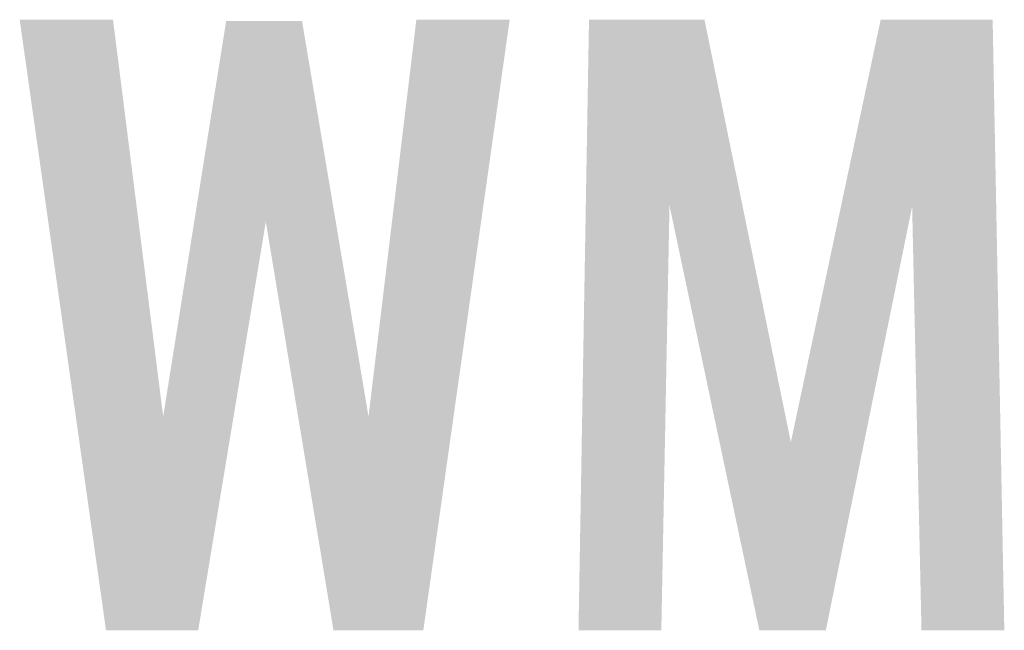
# Model space of a CAD drawing. Extents: x -4 to 126, y -8 to 66.
# Tile 47 of 256: x 22.94 to 25.08, y 29.26 to 30.59. Entities that reach past the tile are written whole.
import ezdxf

# ---------------------------------------------------------------- set-up
doc = ezdxf.new("R2010")
doc.units = 0
doc.layers.add('CLICKER_2_FOR_TMPM4L4A_V104_GTO', color=11, linetype='CONTINUOUS')

msp = doc.modelspace()

# ---------------------------------------------------------------- linework, layer by layer
at = {"layer": 'CLICKER_2_FOR_TMPM4L4A_V104_GTO'}
for points in [[(22.938768, 30.59174), (22.938764, 30.591758), (23.141942, 30.59174), (22.938764, 30.591758)], [(23.06092, 29.728312), (22.938768, 30.59174), (23.251184, 29.728312), (23.141942, 30.59174)], [(23.698218, 29.728312), (23.802356, 30.591736), (23.883356, 29.728312), (24.005536, 30.591736)], [(23.802356, 30.591736), (23.80236, 30.59176), (24.005536, 30.591736), (23.80236, 30.59176)], [(24.171322, 30.187706), (24.17828, 30.591742), (24.512336, 30.187706), (24.429724, 30.591742)], [(24.17828, 30.591742), (24.178282, 30.59176), (24.429724, 30.591742), (24.178282, 30.59176)], [(24.726784, 30.185168), (24.813272, 30.591738), (25.064868, 30.185168), (25.0571, 30.591738)], [(24.813272, 30.591738), (24.813278, 30.59176), (25.0571, 30.591738), (24.813278, 30.59176)], [(23.318716, 30.15221), (23.388336, 30.589202), (23.626924, 30.15221), (23.553424, 30.589202)], [(23.388336, 30.589202), (23.38834, 30.58922), (23.553424, 30.589202), (23.38834, 30.58922)], [(24.1554, 29.263362), (24.171322, 30.187706), (24.335718, 29.263362), (24.353516, 30.187706)], [(24.462552, 29.672384), (24.353516, 30.187706), (24.617702, 29.672384), (24.512336, 30.187706)], [(24.617702, 29.672384), (24.726784, 30.185168), (24.777254, 29.672384), (24.8818, 30.185168)], [(24.90216, 29.263362), (24.8818, 30.185168), (25.082478, 29.263362), (25.064868, 30.185168)], [(23.251184, 29.728312), (23.318716, 30.15221), (23.404402, 29.728312), (23.474658, 30.15221)], [(23.544926, 29.728312), (23.474658, 30.15221), (23.698218, 29.728312), (23.626924, 30.15221)], [(23.126698, 29.26336), (23.06092, 29.728312), (23.327344, 29.26336), (23.404402, 29.728312)], [(23.621996, 29.263358), (23.544926, 29.728312), (23.817562, 29.263358), (23.883356, 29.728312)], [(24.549096, 29.263358), (24.462552, 29.672384), (24.693864, 29.263358), (24.777254, 29.672384)], [(23.327342, 29.26334), (23.126698, 29.26336), (23.327342, 29.26334), (23.327344, 29.26336)], [(23.81756, 29.26334), (23.621996, 29.263358), (23.81756, 29.26334), (23.817562, 29.263358)], [(24.335718, 29.26334), (24.1554, 29.263362), (24.335718, 29.26334), (24.335718, 29.263362)], [(24.693862, 29.26334), (24.549096, 29.263358), (24.693862, 29.26334), (24.693864, 29.263358)], [(25.082478, 29.26334), (24.90216, 29.263362), (25.082478, 29.26334), (25.082478, 29.263362)]]:
    msp.add_solid(points, dxfattribs=at)

doc.saveas('drawing.dxf')
